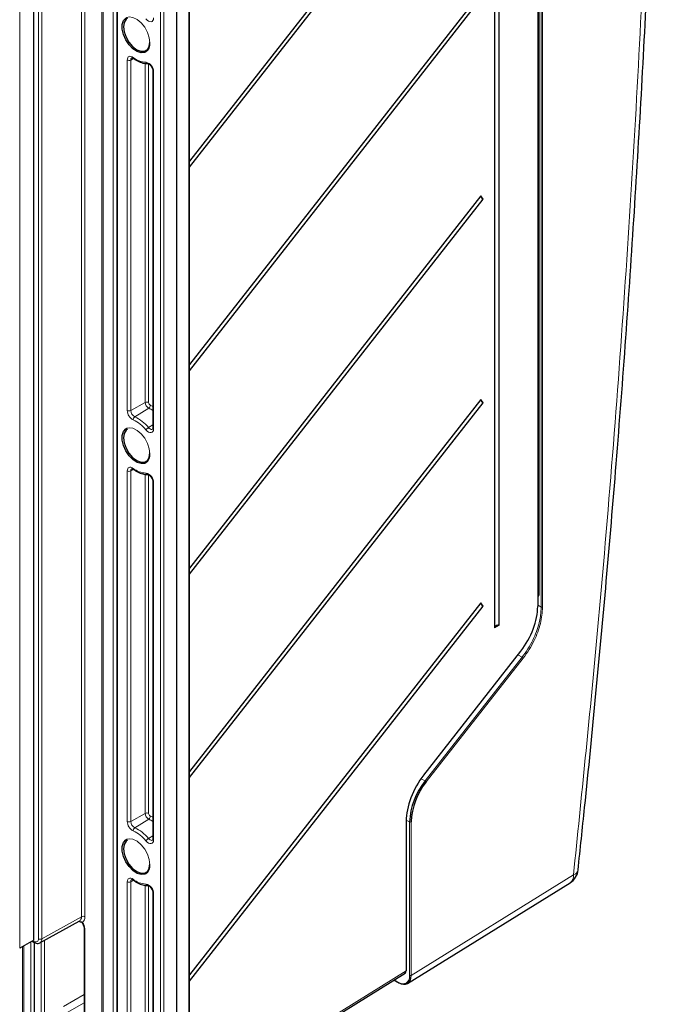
# Paper-space layout 'Blatt2' of a CAD drawing. Header units: millimetres. Extents: x 5 to 418, y 2 to 292.
# Tile 51 of 59: x 303 to 346, y 101 to 166. Entities that reach past the tile are written whole.
import ezdxf

# ---------------------------------------------------------------- set-up
doc = ezdxf.new("R2010")
doc.units = ezdxf.units.MM

psp = doc.layouts.new('Blatt2')

# ---------------------------------------------------------------- linework, layer by layer
at = {"color": 7, "linetype": 'Continuous', "lineweight": 18}
for p, q in [((337.406, 234.53), (337.406, 127.966)), ((337.542, 127.141), (337.542, 234.446)), ((337.637, 234.446), (337.637, 127.141)), ((337.313, 127.186), (337.313, 230.692)), ((313.976, 82.279), (313.976, 221.091)), ((312.088, 81.325), (312.088, 220.137)), ((312.322, 220.136), (312.322, 81.324)), ((308.935, 89.135), (308.935, 217.604)), ((308.167, 88.76), (308.167, 217.229)), ((308.261, 217.229), (308.261, 88.759)), ((309.169, 89.134), (309.169, 217.138)), ((306.799, 106.427), (306.799, 216.388)), ((307.033, 216.387), (307.033, 106.426)), ((309.203, 216.631), (309.203, 88.162)), ((303.924, 104.955), (303.924, 214.916)), ((304.157, 214.915), (304.157, 104.954)), ((302.675, 214.004), (302.675, 104.316)), ((309.866, 140.292), (309.866, 163.736)), ((310.287, 163.839), (310.099, 163.735)), ((310.099, 163.735), (310.099, 140.291)), ((311.063, 140.828), (311.063, 163.51)), ((311.296, 163.475), (311.296, 140.827)), ((311.629, 162.936), (311.629, 139.056)), ((311.063, 140.828), (310.099, 140.291)), ((311.309, 140.437), (310.364, 139.871)), ((311.58, 139.324), (311.284, 139.15)), ((310.287, 136.349), (310.099, 136.245)), ((309.866, 112.802), (309.866, 136.246)), ((310.099, 136.245), (310.099, 112.801)), ((311.063, 113.338), (311.063, 136.02)), ((311.296, 135.984), (311.296, 113.337)), ((311.629, 135.445), (311.629, 111.566)), ((337.397, 127.925), (337.331, 127.8)), ((337.542, 127.141), (337.331, 127.262)), ((329.697, 115.919), (336.178, 124.197)), ((336.268, 123.785), (335.991, 123.937)), ((329.785, 115.508), (336.268, 123.785)), ((336.34, 123.725), (329.857, 115.447)), ((329.785, 115.508), (329.506, 115.661)), ((311.063, 113.338), (310.099, 112.801)), ((311.309, 112.947), (310.364, 112.38)), ((328.516, 102.811), (328.516, 112.808)), ((328.744, 112.764), (328.518, 112.895)), ((328.744, 102.494), (328.744, 112.764)), ((328.839, 112.765), (328.839, 102.495)), ((311.58, 111.833), (311.284, 111.66)), ((309.866, 87.779), (309.866, 108.756)), ((310.287, 108.859), (310.099, 108.754)), ((310.099, 108.754), (310.099, 87.778)), ((328.839, 102.495), (339.701, 109.219)), ((311.063, 88.315), (311.063, 108.53)), ((311.296, 108.494), (311.296, 88.314)), ((311.629, 107.955), (311.629, 84.076)), ((304.157, 104.954), (306.799, 106.427)), ((307.025, 105.612), (307.025, 89.021)), ((303.413, 93.689), (303.413, 104.742)), ((303.547, 104.819), (303.617, 104.778)), ((304.324, 104.839), (304.324, 98.004)), ((302.866, 93.454), (302.866, 104.426)), ((302.957, 104.479), (302.957, 93.452)), ((303.642, 104.708), (303.642, 93.686)), ((303.662, 104.698), (303.662, 92.994)), ((304.099, 98.009), (304.099, 104.716)), ((314.023, 93.812), (328.516, 102.811)), ((327.704, 102.197), (327.966, 102.045)), ((305.605, 100.426), (306.976, 101.218)), ((306.976, 100.676), (305.84, 100.02))]:
    psp.add_line(p, q, dxfattribs=at)
at = {"color": 7, "linetype": 'Continuous', "lineweight": 25}
for p, q in [((337.331, 127.213), (337.331, 230.718)), ((334.73, 125.937), (334.73, 227.895)), ((334.424, 227.712), (334.424, 125.754)), ((314.023, 82.345), (314.023, 221.157)), ((313.163, 220.605), (313.163, 81.793)), ((309.183, 216.658), (309.183, 88.189)), ((303.617, 104.86), (303.617, 214.549)), ((333.51, 181.857), (314.023, 156.967)), ((314.023, 156.559), (333.66, 181.641)), ((333.51, 168.248), (314.023, 143.358)), ((314.023, 142.95), (333.66, 168.032)), ((310.283, 163.842), (310.285, 163.841)), ((311.58, 163.004), (311.58, 139.124)), ((333.51, 154.639), (314.023, 129.749)), ((314.023, 129.341), (333.66, 154.422)), ((333.66, 154.422), (333.51, 154.639)), ((333.51, 141.03), (314.023, 116.14)), ((333.66, 140.813), (333.51, 141.03)), ((314.023, 115.732), (333.66, 140.813)), ((310.283, 136.352), (310.285, 136.35)), ((311.58, 135.513), (311.58, 111.634)), ((333.51, 127.421), (314.023, 102.531)), ((314.023, 102.123), (333.66, 127.204)), ((333.66, 127.204), (333.51, 127.421)), ((334.73, 125.937), (334.424, 125.754)), ((329.702, 115.905), (336.183, 124.183)), ((328.535, 102.838), (328.535, 112.835)), ((310.283, 108.861), (310.285, 108.86)), ((328.608, 101.967), (339.475, 108.695)), ((311.58, 108.023), (311.58, 84.144)), ((304.029, 104.677), (306.658, 106.121)), ((306.976, 105.68), (306.976, 89.089)), ((303.617, 104.86), (302.675, 104.316)), ((303.498, 104.791), (303.652, 104.702)), ((303.643, 104.708), (303.643, 93.021)), ((314.023, 93.702), (328.451, 102.661)), ((327.685, 102.185), (327.98, 102.015))]:
    psp.add_line(p, q, dxfattribs=at)
at = {"color": 7, "linetype": 'Continuous', "lineweight": 25, "flags": 128}
for points in [[(311.101, 164.274), (311.033, 164.244), (310.793, 164.223), (310.522, 164.308), (310.246, 164.492), (309.987, 164.758), (309.77, 165.083), (309.614, 165.438), (309.532, 165.791), (309.532, 166.112), (309.614, 166.371), (309.77, 166.545), (309.849, 166.587)], [(309.875, 166.53), (309.785, 166.46), (309.659, 166.248), (309.616, 165.958), (309.659, 165.617), (309.785, 165.26), (309.98, 164.922), (310.227, 164.634), (310.5, 164.427), (310.773, 164.319), (311.019, 164.322), (311.215, 164.435), (311.341, 164.647), (311.384, 164.937)], [(311.101, 136.784), (311.033, 136.754), (310.793, 136.733), (310.522, 136.818), (310.246, 137.001), (309.987, 137.268), (309.77, 137.593), (309.614, 137.948), (309.532, 138.301), (309.532, 138.622), (309.614, 138.881), (309.77, 139.055), (309.849, 139.097)], [(309.875, 139.04), (309.785, 138.97), (309.659, 138.758), (309.616, 138.467), (309.659, 138.127), (309.785, 137.77), (309.98, 137.431), (310.227, 137.144), (310.5, 136.936), (310.773, 136.829), (311.019, 136.831), (311.215, 136.944), (311.341, 137.156), (311.384, 137.447), (311.384, 137.447)], [(311.101, 109.294), (311.033, 109.264), (310.793, 109.243), (310.522, 109.327), (310.246, 109.511), (309.987, 109.777), (309.77, 110.102), (309.614, 110.457), (309.532, 110.811), (309.532, 111.131), (309.614, 111.39), (309.77, 111.565), (309.849, 111.607)], [(309.875, 111.55), (309.785, 111.48), (309.659, 111.268), (309.616, 110.977), (309.659, 110.637), (309.785, 110.28), (309.98, 109.941), (310.227, 109.654), (310.5, 109.446), (310.773, 109.339), (311.019, 109.341), (311.215, 109.454), (311.341, 109.666), (311.384, 109.957), (311.384, 109.957)]]:
    psp.add_lwpolyline(points, dxfattribs=at)
at = {"color": 7, "linetype": 'Continuous', "lineweight": 18, "flags": 128}
for points in [[(309.849, 166.587), (309.987, 166.62), (310.246, 166.588), (310.522, 166.452), (310.793, 166.225), (311.033, 165.926), (311.222, 165.582), (311.342, 165.223), (311.384, 164.883)], [(311.629, 166.546), (311.618, 166.45), (311.584, 166.373), (311.53, 166.321), (311.459, 166.297), (311.377, 166.303), (311.288, 166.338), (311.198, 166.4), (311.114, 166.485)], [(309.866, 163.736), (309.873, 163.817), (309.897, 163.886), (309.935, 163.938), (309.986, 163.972), (310.047, 163.987), (310.116, 163.98), (310.189, 163.954), (310.264, 163.908)], [(311.409, 140.648), (311.537, 140.588), (311.58, 140.565)], [(309.849, 139.097), (309.987, 139.13), (310.246, 139.098), (310.522, 138.962), (310.793, 138.734), (311.033, 138.435), (311.222, 138.091), (311.342, 137.733), (311.384, 137.392)], [(311.629, 139.056), (311.618, 138.96), (311.584, 138.883), (311.53, 138.831), (311.459, 138.807), (311.377, 138.812), (311.288, 138.848), (311.198, 138.91), (311.114, 138.995)], [(311.284, 139.15), (311.341, 139.094), (311.4, 139.052), (311.459, 139.029), (311.514, 139.025), (311.561, 139.041)], [(309.866, 136.246), (309.873, 136.327), (309.897, 136.395), (309.935, 136.448), (309.986, 136.482), (310.047, 136.496), (310.116, 136.49), (310.189, 136.464), (310.264, 136.418)], [(336.178, 124.197), (336.182, 124.191), (336.184, 124.187), (336.183, 124.183), (336.183, 124.183)], [(329.697, 115.919), (329.701, 115.913), (329.702, 115.908), (329.702, 115.905), (329.702, 115.905)], [(311.409, 113.158), (311.537, 113.098), (311.58, 113.075)], [(309.849, 111.607), (309.987, 111.64), (310.246, 111.607), (310.522, 111.472), (310.793, 111.244), (311.033, 110.945), (311.222, 110.601), (311.342, 110.243), (311.384, 109.902)], [(311.629, 111.566), (311.618, 111.469), (311.584, 111.393), (311.53, 111.341), (311.459, 111.317), (311.377, 111.322), (311.288, 111.357), (311.198, 111.42), (311.114, 111.505)], [(311.284, 111.66), (311.341, 111.603), (311.4, 111.562), (311.459, 111.539), (311.514, 111.535), (311.561, 111.551)], [(309.866, 108.756), (309.873, 108.837), (309.897, 108.905), (309.935, 108.958), (309.986, 108.992), (310.047, 109.006), (310.116, 109), (310.189, 108.973), (310.264, 108.928)], [(306.864, 106.047), (306.854, 106.034), (306.849, 106.024), (306.848, 106.016), (306.849, 106.015)]]:
    psp.add_lwpolyline(points, dxfattribs=at)
at = {"color": 7, "linetype": 'Continuous', "lineweight": 18}
for centre, radius, start, end in [((310.747, 164.809), 0.641, 303.47008, 6.61952), ((309.984, 163.964), 0.257, 242.65648, 296.76622), ((310.261, 163.752), 0.163, 124.20746, 186.17942), ((310.33, 163.891), 0.0679, 165.61642, 226.91571), ((311.157, 165.008), 1.417, 230.93348, 268.25091), ((310.964, 162.944), 0.665, 359.27745, 76.99727), ((311.244, 163.628), 0.135, 195.56493, 265.95626), ((311.66, 163.009), 0.0801, 184.29751, 247.17396), ((311.178, 140.599), 0.257, 62.65648, 116.76622), ((311.522, 140.845), 0.46, 182.10479, 242.32367), ((311.507, 140.835), 0.21, 182.10479, 242.32367), ((311.178, 140.628), 0.231, 304.3197, 4.87948), ((310.54, 138.641), 1.953, 57.83207, 66.83871), ((310.61, 140.319), 0.745, 182.10479, 242.32367), ((309.984, 140.52), 0.257, 242.65648, 296.76622), ((310.594, 140.309), 0.495, 182.10479, 242.32367), ((310.494, 139.679), 0.231, 124.3197, 184.87948), ((309.274, 137.519), 2.359, 38.73543, 65.17653), ((309.291, 137.551), 2.555, 38.73543, 65.17653), ((311.568, 138.667), 0.56, 120.41737, 144.19946), ((311.66, 139.13), 0.0801, 184.12934, 247.1908), ((310.747, 137.319), 0.641, 303.47008, 6.61952), ((310.261, 136.262), 0.163, 124.20746, 186.17942), ((310.33, 136.401), 0.0679, 165.61642, 226.91571), ((311.157, 137.518), 1.417, 230.93348, 268.25091), ((309.984, 136.474), 0.257, 242.65648, 296.76622), ((310.964, 135.454), 0.665, 359.27745, 76.99727), ((311.244, 136.138), 0.135, 195.56493, 265.95626), ((311.66, 135.519), 0.0801, 184.29751, 247.17396), ((337.359, 127.874), 0.103, 62.70841, 105.36009), ((337.336, 127.87), 0.0825, 41.71296, 93.01376), ((337.299, 127.216), 0.033, 295.415, 354.64674), ((337.589, 127.232), 0.102, 242.55747, 298.02444), ((336.151, 123.573), 0.243, 38.79169, 61.10333), ((329.668, 115.295), 0.243, 38.78632, 61.1033), ((311.178, 113.108), 0.257, 62.65648, 116.76622), ((311.522, 113.355), 0.46, 182.10479, 242.32367), ((311.507, 113.344), 0.21, 182.10479, 242.32367), ((310.61, 112.829), 0.745, 182.10479, 242.32367), ((309.984, 113.03), 0.257, 242.65648, 296.76622), ((310.594, 112.819), 0.495, 182.10479, 242.32367), ((311.178, 113.138), 0.231, 304.3197, 4.87948), ((310.54, 111.151), 1.953, 57.83207, 66.83871), ((328.791, 112.855), 0.102, 242.55794, 298.02884), ((310.494, 112.189), 0.231, 124.3197, 184.87948), ((309.274, 110.029), 2.359, 38.73543, 65.17653), ((309.291, 110.061), 2.555, 38.73543, 65.17653), ((311.568, 111.177), 0.56, 120.41737, 144.19946), ((311.66, 111.64), 0.0801, 184.12934, 247.1908), ((310.747, 109.828), 0.641, 303.47008, 6.61952), ((339.561, 109.671), 0.473, 287.12676, 345.95798), ((309.984, 108.984), 0.257, 242.65648, 296.76622), ((310.261, 108.772), 0.163, 124.20746, 186.17942), ((310.33, 108.911), 0.0679, 165.61642, 226.91571), ((311.157, 110.028), 1.417, 230.93348, 268.25091), ((339.128, 109.154), 0.576, 307.05849, 6.41789), ((310.964, 107.964), 0.665, 359.27745, 76.99727), ((311.244, 108.648), 0.135, 195.56493, 265.95626), ((311.66, 108.029), 0.0801, 184.29751, 247.17396), ((306.476, 106.391), 0.326, 303.96781, 6.39374), ((306.915, 106.198), 0.257, 62.65648, 116.76622), ((306.615, 106.386), 0.42, 306.30064, 5.52542), ((307.057, 105.686), 0.0808, 184.75953, 246.8719), ((303.737, 104.925), 0.189, 230.79671, 9.21404), ((303.699, 104.77), 0.0823, 173.7652, 234.901), ((304.042, 105.183), 0.257, 242.65648, 296.76622), ((303.874, 104.917), 0.286, 302.49411, 7.41059), ((328.791, 102.585), 0.102, 242.55794, 298.02884), ((328, 102.042), 0.0335, 174.31652, 234.3713)]:
    psp.add_arc(centre, radius, start, end, dxfattribs=at)
at = {"color": 7, "linetype": 'Continuous', "lineweight": 25}
for centre, radius, start, end in [((333.837, 154.722), 0.347, 195.49319, 239.50006), ((333.837, 141.113), 0.347, 195.49319, 239.50006), ((333.837, 127.504), 0.347, 195.49319, 239.50006), ((334.695, 125.649), 0.29, 82.88357, 158.90492), ((333.436, 112.553), 4.696, 141.00899, 177.41785), ((333.426, 112.558), 4.592, 141.00899, 177.41785), ((328.502, 112.838), 0.033, 295.415, 354.64674), ((338.861, 109.687), 1.167, 301.76054, 353.92708), ((306.703, 106.102), 0.0151, 197.71467, 253.91727), ((328.502, 102.841), 0.033, 295.415, 354.64674), ((327.994, 102.045), 0.0334, 245.33019, 307.34012)]:
    psp.add_arc(centre, radius, start, end, dxfattribs=at)
at = {"color": 7, "linetype": 'Continuous', "lineweight": 18}
for centre, major_axis, ratio, start_param, end_param in [((337.312, 128.021), (-0.067, 0.115), 0.577383, 3.490583, 3.926915), ((306.67, 105.816), (-0.252, 0.433), 0.578253, 3.924161, 4.91839), ((327.966, 102.944), (-0.55, 0.953), 0.577199, 2.356435, 3.926915)]:
    psp.add_ellipse(centre, major_axis=major_axis, ratio=ratio, start_param=start_param, end_param=end_param, dxfattribs=at)
at = {"color": 7, "linetype": 'Continuous', "lineweight": 25}
for centre, major_axis, ratio, start_param, end_param in [((335.044, 125.829), (1.59, 2.854), 0.566947, 4.441866, 5.489064), ((330.878, 114.221), (1.655, 2.97), 0.566947, 1.300274, 2.347471), ((328.28, 102.947), (-0.169, 0.288), 0.577099, 3.156429, 3.923208), ((328.013, 102.971), (-0.585, 1.01), 0.577217, 2.35542, 3.925901)]:
    psp.add_ellipse(centre, major_axis=major_axis, ratio=ratio, start_param=start_param, end_param=end_param, dxfattribs=at)
at = {"color": 7, "linetype": 'Continuous', "lineweight": 18}
for points, knots in [([(339.701, 109.219), (340.234, 114.439), (341.17, 123.591), (342.274, 136.57), (343.142, 148.21), (343.868, 159.779), (344.452, 171.246), (344.906, 182.619), (345.092, 190.12), (345.185, 193.87)], [0, 0, 0, 0, 0.181489, 0.318249, 0.455008, 0.591725, 0.728443, 0.864221, 1, 1, 1, 1]), ([(336.268, 123.785), (336.4, 123.966), (336.666, 124.329), (337.083, 125.094), (337.318, 125.729), (337.452, 126.284), (337.522, 126.654), (337.535, 126.965), (337.542, 127.141)], [0, 0, 0, 0, 0.177986, 0.355973, 0.67737, 0.709022, 0.835893, 1, 1, 1, 1]), ([(337.637, 127.141), (337.608, 126.781), (337.552, 126.061), (337.169, 125.06), (336.748, 124.282), (336.477, 123.912), (336.34, 123.725)], [0, 0, 0, 0, 0.321785, 0.643571, 0.818678, 1, 1, 1, 1]), ([(306.688, 106.098), (306.698, 106.097), (306.739, 106.095), (306.796, 106.089), (306.845, 106.065), (306.86, 106.051), (306.864, 106.047)], [0, 0, 0, 0, 0.17391, 0.685209, 0.925625, 1, 1, 1, 1])]:
    psp.add_open_spline(points, degree=3, knots=knots, dxfattribs=at)
at = {"color": 7, "linetype": 'Continuous', "lineweight": 25}
for points, knots in [([(340.006, 109.557), (340.155, 110.949), (340.576, 114.89), (341.215, 121.331), (341.919, 128.995), (342.587, 136.932), (343.214, 145.167), (343.784, 153.572), (344.281, 161.94), (344.705, 170.27), (345.054, 178.549), (345.328, 186.555), (345.45, 191.777), (345.508, 194.276)], [0, 0, 0, 0, 0.048269, 0.136687, 0.224096, 0.31588, 0.414889, 0.513896, 0.612901, 0.71191, 0.810916, 0.90952, 1, 1, 1, 1]), ([(310.17, 163.887), (310.17, 163.887), (310.171, 163.889), (310.175, 163.891), (310.229, 163.878), (310.267, 163.852), (310.283, 163.842)], [0, 0, 0, 0, 0.011234, 0.446216, 0.773577, 1, 1, 1, 1]), ([(310.283, 163.842), (310.344, 163.8), (310.52, 163.678), (310.811, 163.547), (311.069, 163.493), (311.205, 163.494), (311.237, 163.494)], [0, 0, 0, 0, 0.191882, 0.557862, 0.895288, 1, 1, 1, 1]), ([(311.237, 163.494), (311.244, 163.493), (311.26, 163.493), (311.318, 163.469), (311.391, 163.412), (311.467, 163.325), (311.531, 163.215), (311.573, 163.097), (311.578, 163.034), (311.58, 163.004)], [0, 0, 0, 0, 0.112879, 0.244281, 0.383837, 0.532424, 0.689459, 0.848736, 1, 1, 1, 1]), ([(311.58, 139.124), (311.579, 139.106), (311.576, 139.064), (311.562, 139.041), (311.562, 139.042), (311.562, 139.042)], [0, 0, 0, 0, 0.311895, 0.693589, 1, 1, 1, 1]), ([(310.17, 136.397), (310.17, 136.397), (310.171, 136.398), (310.175, 136.401), (310.229, 136.388), (310.267, 136.362), (310.283, 136.352)], [0, 0, 0, 0, 0.011234, 0.446216, 0.773577, 1, 1, 1, 1]), ([(310.283, 136.352), (310.344, 136.31), (310.52, 136.188), (310.811, 136.057), (311.069, 136.003), (311.205, 136.003), (311.237, 136.003)], [0, 0, 0, 0, 0.191882, 0.557862, 0.895288, 1, 1, 1, 1]), ([(311.237, 136.003), (311.244, 136.003), (311.26, 136.002), (311.318, 135.979), (311.391, 135.922), (311.467, 135.834), (311.531, 135.725), (311.573, 135.607), (311.578, 135.544), (311.58, 135.513)], [0, 0, 0, 0, 0.1128789, 0.244281, 0.3838366, 0.5324241, 0.6894593, 0.8487357, 1, 1, 1, 1]), ([(311.58, 111.634), (311.579, 111.615), (311.576, 111.574), (311.562, 111.551), (311.562, 111.552), (311.562, 111.552)], [0, 0, 0, 0, 0.311895, 0.693589, 1, 1, 1, 1]), ([(310.17, 108.907), (310.17, 108.907), (310.171, 108.908), (310.175, 108.911), (310.229, 108.898), (310.267, 108.872), (310.283, 108.861)], [0, 0, 0, 0, 0.011234, 0.446216, 0.773577, 1, 1, 1, 1]), ([(310.283, 108.861), (310.344, 108.82), (310.52, 108.698), (310.811, 108.567), (311.069, 108.513), (311.205, 108.513), (311.237, 108.513)], [0, 0, 0, 0, 0.191882, 0.557862, 0.895288, 1, 1, 1, 1]), ([(311.237, 108.513), (311.244, 108.513), (311.26, 108.512), (311.318, 108.488), (311.391, 108.432), (311.467, 108.344), (311.531, 108.235), (311.573, 108.117), (311.578, 108.054), (311.58, 108.023)], [0, 0, 0, 0, 0.112879, 0.244281, 0.383837, 0.532424, 0.689459, 0.848736, 1, 1, 1, 1]), ([(306.698, 106.087), (306.735, 106.079), (306.79, 106.067), (306.841, 106.028), (306.854, 106.007), (306.857, 106.002)], [0, 0, 0, 0, 0.590294, 0.887512, 1, 1, 1, 1]), ([(306.849, 106.015), (306.867, 105.989), (306.909, 105.928), (306.955, 105.82), (306.975, 105.732), (306.976, 105.691), (306.976, 105.68)], [0, 0, 0, 0, 0.238333, 0.562825, 0.88374, 1, 1, 1, 1]), ([(303.652, 104.702), (303.689, 104.684), (303.775, 104.642), (303.909, 104.627), (303.991, 104.664), (304.025, 104.68)], [0, 0, 0, 0, 0.308993, 0.706521, 1, 1, 1, 1])]:
    psp.add_open_spline(points, degree=3, knots=knots, dxfattribs=at)

doc.saveas('drawing.dxf')
